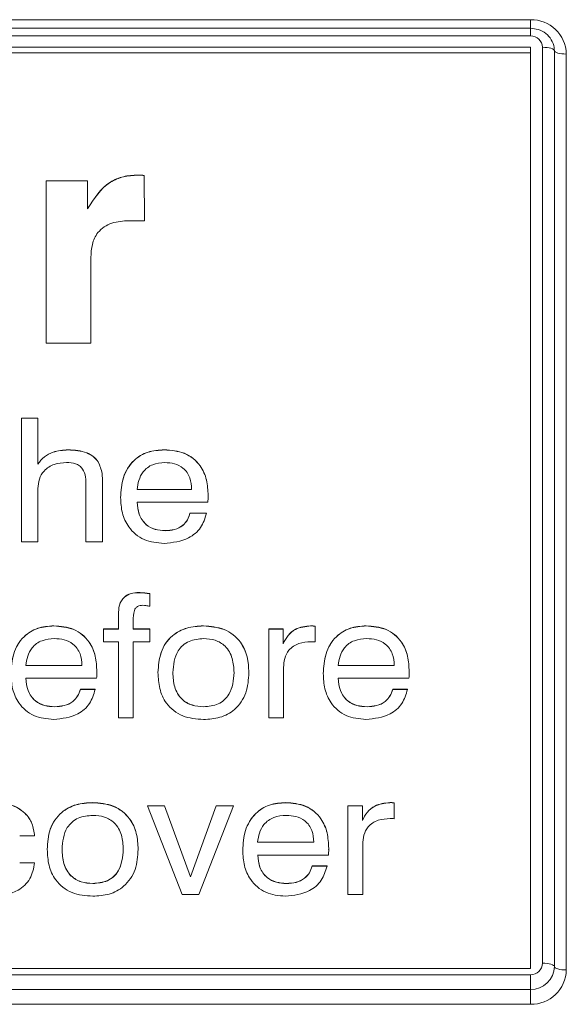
# Model space of a CAD drawing. Header units: millimetres. Extents: x 240 to 2023, y 154 to 1434.
# Tile 10 of 51: x 424 to 436, y 463 to 483. Entities that reach past the tile are written whole.
import ezdxf

# ---------------------------------------------------------------- set-up
doc = ezdxf.new("R2010")
doc.units = ezdxf.units.MM
doc.header["$LTSCALE"] = 7.5

msp = doc.modelspace()

# ---------------------------------------------------------------- linework, layer by layer
at = {"color": 7, "linetype": 'Continuous', "lineweight": 15}
for p, q in [((374.997, 483.343), (434.997, 483.343)), ((374.997, 483.163), (434.997, 483.163)), ((434.997, 483.004), (374.997, 483.004)), ((434.997, 482.764), (374.997, 482.764)), ((434.997, 482.651), (374.997, 482.651)), ((434.997, 482.651), (434.997, 482.764)), ((434.997, 463.458), (434.997, 482.651)), ((435.247, 463.571), (435.247, 482.764)), ((435.497, 482.693), (435.497, 463.501)), ((435.747, 482.623), (435.747, 463.43)), ((424.854, 479.969), (425.72, 479.969)), ((424.854, 479.966), (424.854, 479.969)), ((424.854, 476.565), (424.854, 479.966)), ((424.854, 479.966), (425.72, 479.966)), ((425.72, 479.966), (425.72, 479.969)), ((425.72, 479.966), (425.72, 479.382)), ((426.766, 480.085), (426.766, 480.088)), ((426.906, 480.081), (426.91, 479.134)), ((426.906, 480.078), (426.906, 480.081)), ((426.906, 480.078), (426.91, 479.131)), ((426.91, 479.131), (426.586, 479.131)), ((426.91, 479.131), (426.91, 479.134)), ((425.787, 478.362), (425.787, 476.565)), ((425.787, 476.565), (424.854, 476.565)), ((424.333, 474.996), (424.68, 474.996)), ((424.333, 474.993), (424.333, 474.996)), ((424.333, 474.993), (424.68, 474.993)), ((424.333, 472.402), (424.333, 474.993)), ((424.68, 474.993), (424.68, 474.996)), ((424.68, 474.993), (424.68, 474.031)), ((425.314, 474.328), (425.314, 474.331)), ((427.325, 474.328), (427.325, 474.331)), ((425.941, 474.076), (425.941, 474.079)), ((424.68, 473.522), (424.68, 472.402)), ((425.683, 472.402), (425.683, 473.569)), ((426.03, 473.631), (426.03, 473.634)), ((426.03, 473.631), (426.03, 472.402)), ((426.41, 473.329), (426.41, 473.332)), ((426.756, 473.501), (427.899, 473.501)), ((426.756, 473.498), (427.899, 473.498)), ((428.245, 473.376), (428.245, 473.347)), ((428.245, 473.373), (428.245, 473.376)), ((428.245, 473.343), (428.245, 473.347)), ((428.238, 473.232), (426.759, 473.232)), ((427.864, 473.003), (428.21, 473.003)), ((427.864, 473), (427.864, 473.003)), ((427.864, 473), (428.21, 473)), ((428.21, 473), (428.21, 473.003)), ((427.344, 472.634), (427.344, 472.637)), ((424.68, 472.402), (424.333, 472.402)), ((426.03, 472.402), (425.683, 472.402)), ((426.788, 471.336), (426.788, 471.339)), ((427.021, 471.314), (427.021, 471.317)), ((427.021, 471.314), (427.021, 471.051)), ((426.364, 470.878), (426.364, 470.88)), ((426.364, 470.572), (426.364, 470.878)), ((425.011, 470.639), (425.011, 470.642)), ((426.675, 470.746), (426.675, 470.572)), ((428.145, 470.639), (428.145, 470.642)), ((430.392, 470.639), (430.392, 470.642)), ((430.483, 470.63), (430.483, 470.633)), ((430.483, 470.63), (430.483, 470.303)), ((431.553, 470.639), (431.553, 470.642)), ((426.052, 470.575), (426.364, 470.575)), ((426.052, 470.572), (426.052, 470.575)), ((426.052, 470.307), (426.052, 470.572)), ((426.052, 470.572), (426.364, 470.572)), ((426.675, 470.575), (427.021, 470.575)), ((426.675, 470.572), (427.021, 470.572)), ((427.021, 470.572), (427.021, 470.575)), ((427.021, 470.572), (427.021, 470.307)), ((429.514, 470.575), (429.815, 470.575)), ((429.514, 470.572), (429.514, 470.575)), ((429.514, 468.712), (429.514, 470.572)), ((429.514, 470.572), (429.815, 470.572)), ((429.815, 470.572), (429.815, 470.575)), ((429.815, 470.572), (429.815, 470.264)), ((426.364, 470.307), (426.052, 470.307)), ((426.364, 468.712), (426.364, 470.307)), ((427.021, 470.307), (426.675, 470.307)), ((426.675, 470.307), (426.675, 468.712)), ((424.425, 469.811), (425.602, 469.811)), ((424.425, 469.808), (425.602, 469.808)), ((430.968, 469.811), (432.144, 469.811)), ((430.968, 469.808), (432.144, 469.808)), ((425.914, 469.686), (425.913, 469.657)), ((425.914, 469.683), (425.914, 469.686)), ((425.914, 469.654), (425.914, 469.657)), ((427.194, 469.66), (427.194, 469.663)), ((429.098, 469.66), (429.098, 469.663)), ((429.825, 469.765), (429.825, 468.712)), ((430.656, 469.639), (430.656, 469.642)), ((432.456, 469.686), (432.456, 469.657)), ((432.456, 469.683), (432.456, 469.686)), ((432.456, 469.654), (432.456, 469.657)), ((425.907, 469.543), (424.427, 469.543)), ((432.449, 469.543), (430.969, 469.543)), ((425.568, 469.313), (425.879, 469.313)), ((425.568, 469.31), (425.568, 469.313)), ((425.568, 469.31), (425.879, 469.31)), ((425.879, 469.31), (425.879, 469.313)), ((432.11, 469.313), (432.421, 469.313)), ((432.11, 469.31), (432.11, 469.313)), ((432.11, 469.31), (432.421, 469.31)), ((432.421, 469.31), (432.421, 469.313)), ((425.032, 468.945), (425.032, 468.947)), ((428.15, 468.945), (428.15, 468.947)), ((431.574, 468.945), (431.574, 468.947)), ((426.675, 468.712), (426.364, 468.712)), ((429.825, 468.712), (429.514, 468.712)), ((425.824, 466.935), (425.824, 466.938)), ((429.867, 466.935), (429.867, 466.938)), ((432.051, 466.935), (432.051, 466.938)), ((432.142, 466.927), (432.142, 466.929)), ((432.142, 466.927), (432.142, 466.6)), ((426.974, 466.872), (427.329, 466.872)), ((426.974, 466.869), (426.974, 466.872)), ((427.701, 465.009), (426.974, 466.869)), ((426.974, 466.869), (427.329, 466.869)), ((427.329, 466.872), (427.876, 465.382)), ((427.329, 466.869), (427.329, 466.872)), ((427.329, 466.869), (427.876, 465.379)), ((427.876, 465.382), (428.415, 466.872)), ((427.876, 465.379), (428.415, 466.869)), ((428.774, 466.869), (428.047, 465.009)), ((428.415, 466.872), (428.774, 466.872)), ((428.415, 466.869), (428.415, 466.872)), ((428.415, 466.869), (428.774, 466.869)), ((428.774, 466.869), (428.774, 466.872)), ((431.173, 466.872), (431.475, 466.872)), ((431.173, 466.869), (431.173, 466.872)), ((431.173, 465.009), (431.173, 466.869)), ((431.173, 466.869), (431.475, 466.869)), ((431.475, 466.869), (431.475, 466.872)), ((431.475, 466.869), (431.475, 466.561)), ((424.609, 466.238), (424.297, 466.238)), ((424.609, 466.238), (424.609, 466.241)), ((429.281, 466.108), (430.458, 466.108)), ((429.281, 466.105), (430.458, 466.105)), ((424.874, 465.957), (424.874, 465.959)), ((426.778, 465.957), (426.778, 465.959)), ((428.97, 465.936), (428.97, 465.939)), ((430.77, 465.983), (430.769, 465.954)), ((430.77, 465.98), (430.77, 465.983)), ((430.77, 465.951), (430.77, 465.954)), ((431.485, 466.061), (431.485, 465.009)), ((430.763, 465.839), (429.283, 465.839)), ((424.297, 465.676), (424.609, 465.676)), ((424.297, 465.673), (424.297, 465.676)), ((424.297, 465.673), (424.609, 465.673)), ((424.609, 465.673), (424.609, 465.676)), ((430.423, 465.61), (430.735, 465.61)), ((430.423, 465.607), (430.423, 465.61)), ((430.423, 465.607), (430.735, 465.607)), ((430.735, 465.607), (430.735, 465.61)), ((427.876, 465.379), (427.876, 465.382)), ((425.83, 465.241), (425.83, 465.244)), ((429.887, 465.241), (429.887, 465.244)), ((428.047, 465.009), (427.701, 465.009)), ((431.485, 465.009), (431.173, 465.009)), ((374.997, 463.458), (434.997, 463.458)), ((374.997, 463.331), (434.997, 463.331)), ((434.997, 463.331), (434.997, 463.021)), ((434.997, 463.021), (374.997, 463.021)), ((434.997, 463.021), (434.997, 462.71)), ((434.997, 462.71), (374.997, 462.71))]:
    msp.add_line(p, q, dxfattribs=at)
at = {"color": 106, "linetype": 'Continuous', "lineweight": 15}
for p, q in [((434.997, 483.343), (434.997, 483.163)), ((434.997, 483.163), (434.997, 483.004))]:
    msp.add_line(p, q, dxfattribs=at)
at = {"color": 7, "linetype": 'Continuous', "lineweight": 15, "flags": 128}
for points in [[(435.247, 482.764), (435.296, 482.762), (435.343, 482.758), (435.386, 482.752), (435.424, 482.743), (435.455, 482.732), (435.478, 482.72), (435.492, 482.707), (435.497, 482.693)], [(435.497, 482.693), (435.502, 482.68), (435.516, 482.666), (435.539, 482.654), (435.57, 482.644), (435.608, 482.635), (435.651, 482.628), (435.698, 482.624), (435.747, 482.623)], [(435.247, 463.571), (435.296, 463.569), (435.343, 463.565), (435.386, 463.559), (435.424, 463.55), (435.455, 463.54), (435.478, 463.527), (435.492, 463.514), (435.497, 463.501)], [(435.497, 463.501), (435.502, 463.487), (435.516, 463.474), (435.539, 463.461), (435.57, 463.451), (435.608, 463.442), (435.651, 463.436), (435.698, 463.432), (435.747, 463.43)]]:
    msp.add_lwpolyline(points, dxfattribs=at)
at = {"color": 7, "linetype": 'Continuous', "lineweight": 15}
for centre, radius, start, end in [((435.012, 482.608), 0.735, 1.2031, 91.157), ((435.002, 482.759), 0.245, 1.1986, 91.1616), ((435.002, 463.576), 0.245, 268.8484, 358.7914), ((435.007, 463.511), 0.49, 268.8471, 358.7927), ((435.012, 463.446), 0.735, 268.843, 358.7969)]:
    msp.add_arc(centre, radius, start, end, dxfattribs=at)
for points, knots in [([(434.997, 483.163), (435.051, 483.158), (435.167, 483.148), (435.325, 483.061), (435.444, 482.927), (435.492, 482.794), (435.496, 482.715), (435.497, 482.693)], [0, 0, 0, 0, 0.205346, 0.435914, 0.670213, 0.911083, 1, 1, 1, 1]), ([(425.72, 479.384), (425.855, 479.597), (426.043, 479.893), (426.468, 480.07), (426.667, 480.082), (426.766, 480.088)], [0, 0, 0, 0, 0.5578112, 0.7788443, 1, 1, 1, 1]), ([(425.72, 479.382), (425.855, 479.594), (426.043, 479.89), (426.468, 480.067), (426.667, 480.079), (426.766, 480.085)], [0, 0, 0, 0, 0.557813, 0.778846, 1, 1, 1, 1]), ([(426.766, 480.088), (426.793, 480.088), (426.839, 480.089), (426.886, 480.083), (426.906, 480.081)], [0, 0, 0, 0, 0.560181, 1, 1, 1, 1]), ([(426.766, 480.085), (426.793, 480.086), (426.839, 480.086), (426.886, 480.08), (426.906, 480.078)], [0, 0, 0, 0, 0.560181, 1, 1, 1, 1]), ([(426.586, 479.131), (426.464, 479.124), (426.222, 479.111), (425.927, 478.917), (425.802, 478.635), (425.792, 478.453), (425.787, 478.362)], [0, 0, 0, 0, 0.280763, 0.558743, 0.778897, 1, 1, 1, 1]), ([(424.68, 474.034), (424.721, 474.087), (424.805, 474.193), (425.028, 474.309), (425.206, 474.323), (425.314, 474.331)], [0, 0, 0, 0, 0.2800691, 0.5603114, 1, 1, 1, 1]), ([(424.68, 474.031), (424.721, 474.084), (424.805, 474.191), (425.028, 474.306), (425.206, 474.32), (425.314, 474.328)], [0, 0, 0, 0, 0.280071, 0.560315, 1, 1, 1, 1]), ([(425.314, 474.331), (425.447, 474.323), (425.633, 474.311), (425.844, 474.198), (425.909, 474.119), (425.941, 474.079)], [0, 0, 0, 0, 0.559122, 0.779638, 1, 1, 1, 1]), ([(425.314, 474.328), (425.447, 474.32), (425.633, 474.308), (425.844, 474.195), (425.909, 474.116), (425.941, 474.076)], [0, 0, 0, 0, 0.559116, 0.77961, 1, 1, 1, 1]), ([(426.41, 473.332), (426.419, 473.473), (426.437, 473.754), (426.648, 474.108), (426.978, 474.307), (427.209, 474.323), (427.325, 474.331)], [0, 0, 0, 0, 0.280742, 0.559835, 0.779512, 1, 1, 1, 1]), ([(426.41, 473.329), (426.419, 473.47), (426.437, 473.751), (426.648, 474.105), (426.978, 474.304), (427.209, 474.32), (427.325, 474.328)], [0, 0, 0, 0, 0.280756, 0.559844, 0.779518, 1, 1, 1, 1]), ([(427.325, 474.331), (427.47, 474.32), (427.76, 474.298), (428.085, 474.035), (428.228, 473.701), (428.239, 473.484), (428.245, 473.376)], [0, 0, 0, 0, 0.280132, 0.558548, 0.778912, 1, 1, 1, 1]), ([(427.325, 474.328), (427.47, 474.317), (427.76, 474.296), (428.085, 474.032), (428.228, 473.699), (428.239, 473.482), (428.245, 473.373)], [0, 0, 0, 0, 0.280131, 0.558561, 0.778911, 1, 1, 1, 1]), ([(425.278, 474.063), (425.191, 474.057), (425.017, 474.045), (424.808, 473.909), (424.694, 473.719), (424.684, 473.588), (424.68, 473.522)], [0, 0, 0, 0, 0.280427, 0.559526, 0.779413, 1, 1, 1, 1]), ([(425.683, 473.569), (425.683, 473.697), (425.682, 473.857), (425.555, 473.999), (425.439, 474.055), (425.343, 474.06), (425.278, 474.063)], [0, 0, 0, 0, 0.498503, 0.623758, 0.749246, 1, 1, 1, 1]), ([(425.941, 474.079), (425.974, 473.999), (426.034, 473.856), (426.031, 473.702), (426.03, 473.634)], [0, 0, 0, 0, 0.557487, 1, 1, 1, 1]), ([(425.941, 474.076), (425.974, 473.996), (426.034, 473.853), (426.031, 473.699), (426.03, 473.631)], [0, 0, 0, 0, 0.557433, 1, 1, 1, 1]), ([(427.337, 474.063), (427.25, 474.056), (427.076, 474.043), (426.879, 473.888), (426.784, 473.692), (426.766, 473.563), (426.756, 473.498)], [0, 0, 0, 0, 0.27995, 0.558455, 0.778948, 1, 1, 1, 1]), ([(427.899, 473.498), (427.893, 473.581), (427.881, 473.747), (427.744, 473.95), (427.541, 474.051), (427.405, 474.059), (427.337, 474.063)], [0, 0, 0, 0, 0.280635, 0.559347, 0.779268, 1, 1, 1, 1]), ([(427.322, 472.369), (427.177, 472.381), (426.89, 472.407), (426.575, 472.676), (426.429, 473.005), (426.417, 473.221), (426.41, 473.329)], [0, 0, 0, 0, 0.279839, 0.558566, 0.7789884, 1, 1, 1, 1]), ([(428.245, 473.373), (428.245, 473.347), (428.246, 473.3), (428.24, 473.253), (428.238, 473.232)], [0, 0, 0, 0, 0.560252, 1, 1, 1, 1]), ([(426.759, 473.235), (426.766, 473.148), (426.78, 472.975), (426.921, 472.761), (427.131, 472.65), (427.273, 472.641), (427.344, 472.637)], [0, 0, 0, 0, 0.280643, 0.55954, 0.779386, 1, 1, 1, 1]), ([(426.759, 473.232), (426.766, 473.145), (426.78, 472.972), (426.921, 472.758), (427.131, 472.647), (427.273, 472.639), (427.344, 472.634)], [0, 0, 0, 0, 0.280671, 0.559542, 0.779387, 1, 1, 1, 1]), ([(428.21, 473), (428.178, 472.895), (428.113, 472.686), (427.793, 472.418), (427.5, 472.387), (427.322, 472.369)], [0, 0, 0, 0, 0.280474, 0.560819, 1, 1, 1, 1]), ([(427.344, 472.637), (427.41, 472.641), (427.542, 472.649), (427.708, 472.733), (427.82, 472.859), (427.85, 472.955), (427.864, 473.003)], [0, 0, 0, 0, 0.280265, 0.559602, 0.779664, 1, 1, 1, 1]), ([(427.344, 472.634), (427.41, 472.638), (427.542, 472.646), (427.708, 472.73), (427.82, 472.856), (427.85, 472.952), (427.864, 473)], [0, 0, 0, 0, 0.280267, 0.559629, 0.779697, 1, 1, 1, 1]), ([(426.364, 470.88), (426.367, 470.946), (426.373, 471.077), (426.466, 471.247), (426.627, 471.331), (426.734, 471.336), (426.788, 471.339)], [0, 0, 0, 0, 0.2810862, 0.559669, 0.7792222, 1, 1, 1, 1]), ([(426.364, 470.878), (426.367, 470.943), (426.373, 471.074), (426.466, 471.244), (426.627, 471.328), (426.734, 471.333), (426.788, 471.336)], [0, 0, 0, 0, 0.28109, 0.559677, 0.779214, 1, 1, 1, 1]), ([(426.788, 471.339), (426.832, 471.337), (426.91, 471.332), (426.987, 471.322), (427.021, 471.317)], [0, 0, 0, 0, 0.55988, 1, 1, 1, 1]), ([(426.788, 471.336), (426.832, 471.334), (426.91, 471.329), (426.987, 471.319), (427.021, 471.314)], [0, 0, 0, 0, 0.55988, 1, 1, 1, 1]), ([(426.878, 471.071), (426.839, 471.068), (426.781, 471.063), (426.722, 471.013), (426.677, 470.912), (426.676, 470.82), (426.675, 470.746)], [0, 0, 0, 0, 0.248988, 0.374119, 0.499378, 1, 1, 1, 1]), ([(427.021, 471.051), (426.995, 471.056), (426.947, 471.066), (426.899, 471.069), (426.878, 471.071)], [0, 0, 0, 0, 0.560122, 1, 1, 1, 1]), ([(424.114, 469.642), (424.122, 469.782), (424.138, 470.061), (424.343, 470.414), (424.667, 470.616), (424.896, 470.633), (425.011, 470.642)], [0, 0, 0, 0, 0.280838, 0.559997, 0.779619, 1, 1, 1, 1]), ([(424.114, 469.639), (424.122, 469.779), (424.138, 470.058), (424.343, 470.411), (424.667, 470.614), (424.896, 470.63), (425.011, 470.639)], [0, 0, 0, 0, 0.280842, 0.559988, 0.779613, 1, 1, 1, 1]), ([(425.011, 470.642), (425.155, 470.63), (425.442, 470.608), (425.76, 470.34), (425.898, 470.009), (425.908, 469.794), (425.914, 469.686)], [0, 0, 0, 0, 0.2800142, 0.5583987, 0.778866, 1, 1, 1, 1]), ([(425.011, 470.639), (425.155, 470.627), (425.442, 470.605), (425.76, 470.337), (425.898, 470.006), (425.908, 469.791), (425.914, 469.683)], [0, 0, 0, 0, 0.2800142, 0.5583987, 0.778866, 1, 1, 1, 1]), ([(427.194, 469.663), (427.204, 469.805), (427.222, 470.089), (427.453, 470.439), (427.796, 470.62), (428.028, 470.634), (428.145, 470.642)], [0, 0, 0, 0, 0.28063, 0.559465, 0.779313, 1, 1, 1, 1]), ([(427.194, 469.66), (427.204, 469.802), (427.222, 470.086), (427.453, 470.436), (427.796, 470.617), (428.028, 470.632), (428.145, 470.639)], [0, 0, 0, 0, 0.280645, 0.559462, 0.779315, 1, 1, 1, 1]), ([(428.145, 470.642), (428.294, 470.63), (428.592, 470.607), (428.929, 470.34), (429.08, 469.998), (429.092, 469.775), (429.098, 469.663)], [0, 0, 0, 0, 0.280125, 0.558626, 0.778964, 1, 1, 1, 1]), ([(428.145, 470.639), (428.294, 470.627), (428.592, 470.605), (428.929, 470.337), (429.08, 469.995), (429.092, 469.772), (429.098, 469.66)], [0, 0, 0, 0, 0.280121, 0.558617, 0.778968, 1, 1, 1, 1]), ([(429.815, 470.267), (429.846, 470.326), (429.908, 470.446), (430.1, 470.61), (430.281, 470.63), (430.392, 470.642)], [0, 0, 0, 0, 0.281209, 0.561653, 1, 1, 1, 1]), ([(429.815, 470.264), (429.846, 470.324), (429.908, 470.443), (430.1, 470.608), (430.281, 470.627), (430.392, 470.639)], [0, 0, 0, 0, 0.281233, 0.561668, 1, 1, 1, 1]), ([(430.392, 470.642), (430.409, 470.642), (430.44, 470.643), (430.47, 470.636), (430.483, 470.633)], [0, 0, 0, 0, 0.5605832, 1, 1, 1, 1]), ([(430.392, 470.639), (430.409, 470.639), (430.44, 470.64), (430.47, 470.633), (430.483, 470.63)], [0, 0, 0, 0, 0.560621, 1, 1, 1, 1]), ([(430.656, 469.642), (430.664, 469.782), (430.681, 470.061), (430.885, 470.414), (431.209, 470.616), (431.439, 470.633), (431.553, 470.642)], [0, 0, 0, 0, 0.280838, 0.559997, 0.779619, 1, 1, 1, 1]), ([(430.656, 469.639), (430.664, 469.779), (430.681, 470.058), (430.885, 470.411), (431.209, 470.614), (431.439, 470.63), (431.553, 470.639)], [0, 0, 0, 0, 0.280842, 0.559988, 0.779613, 1, 1, 1, 1]), ([(431.553, 470.642), (431.697, 470.63), (431.985, 470.608), (432.302, 470.34), (432.44, 470.009), (432.451, 469.794), (432.456, 469.686)], [0, 0, 0, 0, 0.280014, 0.558399, 0.778866, 1, 1, 1, 1]), ([(431.553, 470.639), (431.697, 470.627), (431.985, 470.605), (432.302, 470.337), (432.44, 470.006), (432.451, 469.791), (432.456, 469.683)], [0, 0, 0, 0, 0.280014, 0.558399, 0.778866, 1, 1, 1, 1]), ([(425.024, 470.373), (424.936, 470.367), (424.759, 470.354), (424.554, 470.203), (424.454, 470.005), (424.435, 469.874), (424.425, 469.808)], [0, 0, 0, 0, 0.280064, 0.558604, 0.778982, 1, 1, 1, 1]), ([(425.602, 469.808), (425.596, 469.893), (425.584, 470.061), (425.438, 470.264), (425.231, 470.362), (425.093, 470.369), (425.024, 470.373)], [0, 0, 0, 0, 0.280547, 0.5591858, 0.7791956, 1, 1, 1, 1]), ([(428.15, 470.373), (428.045, 470.365), (427.834, 470.348), (427.54, 470.084), (427.519, 469.821), (427.506, 469.66)], [0, 0, 0, 0, 0.281071, 0.56026, 1, 1, 1, 1]), ([(428.787, 469.66), (428.781, 469.76), (428.771, 469.959), (428.632, 470.216), (428.396, 470.357), (428.232, 470.368), (428.15, 470.373)], [0, 0, 0, 0, 0.281009, 0.559924, 0.779466, 1, 1, 1, 1]), ([(430.399, 470.307), (430.313, 470.302), (430.141, 470.292), (429.931, 470.156), (429.836, 469.959), (429.829, 469.83), (429.825, 469.765)], [0, 0, 0, 0, 0.280709, 0.558957, 0.779013, 1, 1, 1, 1]), ([(430.483, 470.303), (430.467, 470.304), (430.439, 470.307), (430.411, 470.307), (430.399, 470.307)], [0, 0, 0, 0, 0.559974, 1, 1, 1, 1]), ([(431.566, 470.373), (431.478, 470.367), (431.301, 470.354), (431.097, 470.203), (430.996, 470.005), (430.977, 469.874), (430.968, 469.808)], [0, 0, 0, 0, 0.280064, 0.558604, 0.778982, 1, 1, 1, 1]), ([(432.144, 469.808), (432.138, 469.893), (432.126, 470.061), (431.98, 470.264), (431.773, 470.362), (431.635, 470.369), (431.566, 470.373)], [0, 0, 0, 0, 0.280547, 0.559186, 0.779198, 1, 1, 1, 1]), ([(425.008, 468.679), (424.865, 468.692), (424.579, 468.719), (424.272, 468.991), (424.131, 469.318), (424.12, 469.532), (424.114, 469.639)], [0, 0, 0, 0, 0.279702, 0.558399, 0.778904, 1, 1, 1, 1]), ([(425.914, 469.683), (425.914, 469.657), (425.915, 469.61), (425.909, 469.563), (425.907, 469.543)], [0, 0, 0, 0, 0.560058, 1, 1, 1, 1]), ([(428.148, 468.679), (427.998, 468.69), (427.7, 468.713), (427.362, 468.981), (427.213, 469.324), (427.201, 469.548), (427.194, 469.66)], [0, 0, 0, 0, 0.28014, 0.558561, 0.778944, 1, 1, 1, 1]), ([(427.506, 469.663), (427.511, 469.562), (427.522, 469.362), (427.664, 469.103), (427.903, 468.964), (428.068, 468.953), (428.15, 468.947)], [0, 0, 0, 0, 0.280962, 0.559902, 0.779453, 1, 1, 1, 1]), ([(427.506, 469.66), (427.511, 469.559), (427.522, 469.359), (427.664, 469.1), (427.903, 468.961), (428.068, 468.95), (428.15, 468.945)], [0, 0, 0, 0, 0.2809437, 0.5598909, 0.7794479, 1, 1, 1, 1]), ([(429.098, 469.66), (429.089, 469.517), (429.071, 469.233), (428.84, 468.882), (428.498, 468.7), (428.265, 468.686), (428.148, 468.679)], [0, 0, 0, 0, 0.280664, 0.559505, 0.779318, 1, 1, 1, 1]), ([(428.15, 468.947), (428.256, 468.956), (428.466, 468.973), (428.755, 469.24), (428.775, 469.502), (428.787, 469.663)], [0, 0, 0, 0, 0.280947, 0.560043, 1, 1, 1, 1]), ([(428.15, 468.945), (428.256, 468.953), (428.466, 468.971), (428.755, 469.238), (428.775, 469.5), (428.787, 469.66)], [0, 0, 0, 0, 0.280954, 0.560057, 1, 1, 1, 1]), ([(431.55, 468.679), (431.407, 468.692), (431.121, 468.719), (430.814, 468.991), (430.673, 469.318), (430.662, 469.532), (430.656, 469.639)], [0, 0, 0, 0, 0.279702, 0.5584, 0.778904, 1, 1, 1, 1]), ([(432.456, 469.683), (432.456, 469.657), (432.457, 469.61), (432.452, 469.563), (432.449, 469.543)], [0, 0, 0, 0, 0.560058, 1, 1, 1, 1]), ([(424.427, 469.545), (424.435, 469.457), (424.45, 469.281), (424.6, 469.068), (424.815, 468.96), (424.959, 468.952), (425.032, 468.947)], [0, 0, 0, 0, 0.280544, 0.559255, 0.779237, 1, 1, 1, 1]), ([(424.427, 469.543), (424.435, 469.454), (424.45, 469.278), (424.6, 469.065), (424.815, 468.957), (424.959, 468.949), (425.032, 468.945)], [0, 0, 0, 0, 0.28052, 0.559236, 0.779237, 1, 1, 1, 1]), ([(430.969, 469.545), (430.977, 469.457), (430.993, 469.281), (431.142, 469.068), (431.357, 468.96), (431.502, 468.952), (431.574, 468.947)], [0, 0, 0, 0, 0.280544, 0.559254, 0.779237, 1, 1, 1, 1]), ([(430.969, 469.543), (430.977, 469.454), (430.993, 469.278), (431.142, 469.065), (431.357, 468.957), (431.502, 468.949), (431.574, 468.945)], [0, 0, 0, 0, 0.280521, 0.559236, 0.779236, 1, 1, 1, 1]), ([(425.879, 469.31), (425.848, 469.206), (425.786, 468.999), (425.473, 468.729), (425.184, 468.698), (425.008, 468.679)], [0, 0, 0, 0, 0.280599, 0.561019, 1, 1, 1, 1]), ([(425.032, 468.947), (425.099, 468.951), (425.233, 468.959), (425.404, 469.041), (425.521, 469.167), (425.552, 469.264), (425.568, 469.313)], [0, 0, 0, 0, 0.280463, 0.560133, 0.779925, 1, 1, 1, 1]), ([(425.032, 468.945), (425.099, 468.949), (425.233, 468.956), (425.404, 469.038), (425.521, 469.165), (425.552, 469.262), (425.568, 469.31)], [0, 0, 0, 0, 0.280463, 0.560133, 0.779925, 1, 1, 1, 1]), ([(432.421, 469.31), (432.39, 469.206), (432.328, 468.999), (432.016, 468.729), (431.727, 468.698), (431.55, 468.679)], [0, 0, 0, 0, 0.280599, 0.561019, 1, 1, 1, 1]), ([(431.574, 468.947), (431.641, 468.951), (431.775, 468.959), (431.947, 469.041), (432.063, 469.167), (432.094, 469.264), (432.11, 469.313)], [0, 0, 0, 0, 0.280465, 0.560132, 0.779925, 1, 1, 1, 1]), ([(431.574, 468.945), (431.641, 468.949), (431.775, 468.956), (431.947, 469.038), (432.063, 469.165), (432.094, 469.262), (432.11, 469.31)], [0, 0, 0, 0, 0.280465, 0.560132, 0.779925, 1, 1, 1, 1]), ([(423.762, 466.938), (423.879, 466.931), (424.113, 466.916), (424.402, 466.749), (424.575, 466.505), (424.598, 466.329), (424.609, 466.241)], [0, 0, 0, 0, 0.280576, 0.559796, 0.779621, 1, 1, 1, 1]), ([(423.762, 466.935), (423.879, 466.928), (424.113, 466.913), (424.402, 466.747), (424.575, 466.502), (424.598, 466.326), (424.609, 466.238)], [0, 0, 0, 0, 0.280585, 0.55981, 0.779639, 1, 1, 1, 1]), ([(424.874, 465.959), (424.883, 466.102), (424.902, 466.386), (425.132, 466.736), (425.475, 466.917), (425.708, 466.931), (425.824, 466.938)], [0, 0, 0, 0, 0.28063, 0.559465, 0.779311, 1, 1, 1, 1]), ([(424.874, 465.957), (424.883, 466.099), (424.902, 466.383), (425.132, 466.733), (425.475, 466.914), (425.708, 466.928), (425.824, 466.935)], [0, 0, 0, 0, 0.2806447, 0.5594616, 0.779314, 1, 1, 1, 1]), ([(425.824, 466.938), (425.974, 466.927), (426.272, 466.904), (426.609, 466.637), (426.76, 466.295), (426.772, 466.071), (426.778, 465.959)], [0, 0, 0, 0, 0.280125, 0.558626, 0.778964, 1, 1, 1, 1]), ([(425.824, 466.935), (425.974, 466.924), (426.272, 466.901), (426.609, 466.634), (426.76, 466.292), (426.772, 466.068), (426.778, 465.957)], [0, 0, 0, 0, 0.280121, 0.558617, 0.778968, 1, 1, 1, 1]), ([(428.97, 465.939), (428.978, 466.079), (428.994, 466.358), (429.199, 466.71), (429.523, 466.913), (429.752, 466.93), (429.867, 466.938)], [0, 0, 0, 0, 0.28084, 0.56, 0.779613, 1, 1, 1, 1]), ([(428.97, 465.936), (428.978, 466.076), (428.994, 466.355), (429.199, 466.708), (429.523, 466.91), (429.752, 466.927), (429.867, 466.935)], [0, 0, 0, 0, 0.280824, 0.559986, 0.779612, 1, 1, 1, 1]), ([(429.867, 466.938), (430.011, 466.927), (430.298, 466.904), (430.616, 466.637), (430.753, 466.306), (430.764, 466.09), (430.77, 465.983)], [0, 0, 0, 0, 0.280014, 0.558398, 0.778866, 1, 1, 1, 1]), ([(429.867, 466.935), (430.011, 466.924), (430.298, 466.901), (430.616, 466.634), (430.753, 466.303), (430.764, 466.088), (430.77, 465.98)], [0, 0, 0, 0, 0.28002, 0.558395, 0.778864, 1, 1, 1, 1]), ([(431.475, 466.564), (431.506, 466.623), (431.568, 466.742), (431.76, 466.907), (431.941, 466.926), (432.051, 466.938)], [0, 0, 0, 0, 0.281209, 0.561653, 1, 1, 1, 1]), ([(431.475, 466.561), (431.506, 466.62), (431.568, 466.74), (431.76, 466.904), (431.941, 466.924), (432.051, 466.935)], [0, 0, 0, 0, 0.281233, 0.561668, 1, 1, 1, 1]), ([(432.051, 466.938), (432.068, 466.939), (432.099, 466.939), (432.129, 466.933), (432.142, 466.929)], [0, 0, 0, 0, 0.560603, 1, 1, 1, 1]), ([(432.051, 466.935), (432.068, 466.936), (432.099, 466.937), (432.129, 466.93), (432.142, 466.927)], [0, 0, 0, 0, 0.560641, 1, 1, 1, 1]), ([(425.83, 466.67), (425.724, 466.661), (425.513, 466.645), (425.219, 466.381), (425.198, 466.118), (425.185, 465.957)], [0, 0, 0, 0, 0.281073, 0.56026, 1, 1, 1, 1]), ([(426.466, 465.957), (426.461, 466.057), (426.45, 466.256), (426.311, 466.513), (426.076, 466.654), (425.912, 466.664), (425.83, 466.67)], [0, 0, 0, 0, 0.281009, 0.559925, 0.779466, 1, 1, 1, 1]), ([(429.88, 466.67), (429.791, 466.663), (429.615, 466.65), (429.41, 466.5), (429.31, 466.302), (429.291, 466.171), (429.281, 466.105)], [0, 0, 0, 0, 0.280065, 0.558604, 0.778983, 1, 1, 1, 1]), ([(430.458, 466.105), (430.452, 466.189), (430.44, 466.358), (430.294, 466.561), (430.086, 466.658), (429.949, 466.666), (429.88, 466.67)], [0, 0, 0, 0, 0.280547, 0.559186, 0.779197, 1, 1, 1, 1]), ([(432.059, 466.603), (431.972, 466.598), (431.801, 466.588), (431.591, 466.453), (431.496, 466.256), (431.488, 466.126), (431.485, 466.061)], [0, 0, 0, 0, 0.280706, 0.558956, 0.779012, 1, 1, 1, 1]), ([(432.142, 466.6), (432.127, 466.601), (432.099, 466.604), (432.071, 466.603), (432.059, 466.603)], [0, 0, 0, 0, 0.559975, 1, 1, 1, 1]), ([(425.827, 464.976), (425.678, 464.987), (425.38, 465.01), (425.042, 465.278), (424.892, 465.621), (424.88, 465.845), (424.874, 465.957)], [0, 0, 0, 0, 0.280139, 0.55856, 0.778944, 1, 1, 1, 1]), ([(425.185, 465.959), (425.191, 465.859), (425.202, 465.658), (425.343, 465.4), (425.582, 465.261), (425.747, 465.25), (425.83, 465.244)], [0, 0, 0, 0, 0.280962, 0.559902, 0.779454, 1, 1, 1, 1]), ([(425.185, 465.957), (425.191, 465.856), (425.202, 465.655), (425.343, 465.397), (425.582, 465.258), (425.747, 465.247), (425.83, 465.241)], [0, 0, 0, 0, 0.280944, 0.559891, 0.779448, 1, 1, 1, 1]), ([(426.778, 465.957), (426.769, 465.814), (426.75, 465.529), (426.52, 465.179), (426.177, 464.997), (425.944, 464.983), (425.827, 464.976)], [0, 0, 0, 0, 0.280664, 0.559504, 0.779318, 1, 1, 1, 1]), ([(425.83, 465.244), (425.935, 465.253), (426.145, 465.27), (426.434, 465.537), (426.454, 465.799), (426.466, 465.959)], [0, 0, 0, 0, 0.280947, 0.560043, 1, 1, 1, 1]), ([(425.83, 465.241), (425.935, 465.25), (426.145, 465.267), (426.434, 465.534), (426.454, 465.796), (426.466, 465.957)], [0, 0, 0, 0, 0.280954, 0.560057, 1, 1, 1, 1]), ([(429.864, 464.976), (429.721, 464.989), (429.435, 465.015), (429.128, 465.288), (428.987, 465.615), (428.975, 465.829), (428.97, 465.936)], [0, 0, 0, 0, 0.2797007, 0.5583837, 0.778905, 1, 1, 1, 1]), ([(430.77, 465.98), (430.77, 465.954), (430.771, 465.907), (430.765, 465.86), (430.763, 465.839)], [0, 0, 0, 0, 0.560057, 1, 1, 1, 1]), ([(429.283, 465.842), (429.291, 465.754), (429.306, 465.578), (429.456, 465.364), (429.671, 465.257), (429.815, 465.248), (429.887, 465.244)], [0, 0, 0, 0, 0.280544, 0.559254, 0.779237, 1, 1, 1, 1]), ([(429.283, 465.839), (429.291, 465.751), (429.306, 465.575), (429.456, 465.362), (429.671, 465.254), (429.815, 465.246), (429.887, 465.241)], [0, 0, 0, 0, 0.280548, 0.559238, 0.779237, 1, 1, 1, 1]), ([(424.609, 465.673), (424.588, 465.559), (424.546, 465.331), (424.224, 465.023), (423.913, 464.994), (423.722, 464.976)], [0, 0, 0, 0, 0.280787, 0.560743, 1, 1, 1, 1]), ([(430.735, 465.607), (430.704, 465.503), (430.642, 465.296), (430.329, 465.026), (430.04, 464.995), (429.864, 464.976)], [0, 0, 0, 0, 0.280599, 0.561019, 1, 1, 1, 1]), ([(429.887, 465.244), (429.955, 465.248), (430.089, 465.256), (430.26, 465.337), (430.377, 465.464), (430.408, 465.561), (430.423, 465.61)], [0, 0, 0, 0, 0.280463, 0.560133, 0.779926, 1, 1, 1, 1]), ([(429.887, 465.241), (429.955, 465.245), (430.089, 465.253), (430.26, 465.335), (430.377, 465.461), (430.408, 465.558), (430.423, 465.607)], [0, 0, 0, 0, 0.280463, 0.560133, 0.779926, 1, 1, 1, 1])]:
    msp.add_open_spline(points, degree=3, knots=knots, dxfattribs=at)

doc.saveas('drawing.dxf')
